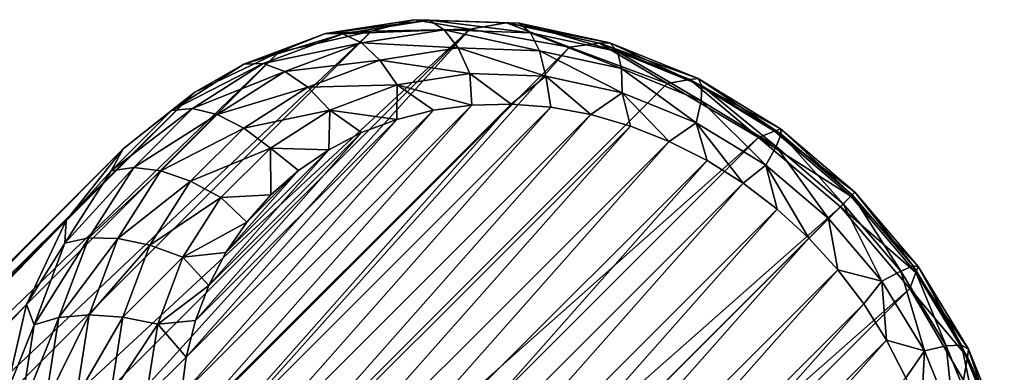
# Model space of a CAD drawing. Header units: metres. Extents: x -25 to 31, y -154 to 31.
# Tile 110 of 110: x 24.14 to 31.32, y 28.92 to 31.49. Entities that reach past the tile are written whole.
import ezdxf

# ---------------------------------------------------------------- set-up
doc = ezdxf.new("R2010")
doc.units = ezdxf.units.M
doc.layers.add('solid_FIT-WB-M-WASTE', color=7, linetype='CONTINUOUS')

msp = doc.modelspace()

# ---------------------------------------------------------------- linework, layer by layer
at = {"layer": 'solid_FIT-WB-M-WASTE'}
for points in [[(27.017128, 31.492941, 67.523499), (26.706186, 31.409687, 67.391495), (26.370413, 31.391085, 67.850609)], [(27.017128, 31.492941, 67.523499), (26.370413, 31.391085, 67.850609), (27.127052, 31.489971, 67.760544)], [(26.370413, 31.391085, 67.850609), (26.496649, 31.390686, 68.079407), (27.127052, 31.489971, 67.760544)], [(27.127052, 31.489971, 67.760544), (26.496649, 31.390686, 68.079407), (27.23621, 31.419508, 67.987267)], [(27.017128, 31.492941, 67.523499), (27.422543, 31.422541, 67.072845), (26.706186, 31.409687, 67.391495)], [(27.691095, 31.469629, 67.239166), (27.422543, 31.422541, 67.072845), (27.017128, 31.492941, 67.523499)], [(27.017128, 31.492941, 67.523499), (27.127052, 31.489971, 67.760544), (27.784019, 31.467249, 67.483391)], [(27.691095, 31.469629, 67.239166), (27.017128, 31.492941, 67.523499), (27.784019, 31.467249, 67.483391)], [(27.127052, 31.489971, 67.760544), (27.23621, 31.419508, 67.987267), (27.866131, 31.397722, 67.721519)], [(27.784019, 31.467249, 67.483391), (27.127052, 31.489971, 67.760544), (27.866131, 31.397722, 67.721519)], [(26.706186, 31.409687, 67.391495), (17.784763, 22.488211, 46.975441), (17.107368, 22.333609, 47.339008)], [(26.028837, 31.255089, 67.755043), (26.706186, 31.409687, 67.391495), (17.107368, 22.333609, 47.339008)], [(27.422543, 31.422541, 67.072845), (18.501045, 22.501057, 46.656822), (17.784763, 22.488211, 46.975441)], [(26.706186, 31.409687, 67.391495), (27.422543, 31.422541, 67.072845), (17.784763, 22.488211, 46.975441)], [(27.422543, 31.422541, 67.072845), (19.228817, 22.371689, 46.395329), (18.501045, 22.501057, 46.656822)], [(27.422543, 31.422541, 67.072845), (28.150375, 31.293154, 66.811333), (19.228817, 22.371689, 46.395329)], [(26.370413, 31.391085, 67.850609), (26.706186, 31.409687, 67.391495), (26.028837, 31.255089, 67.755043)], [(26.496649, 31.390686, 68.079407), (26.63176, 31.32431, 68.292999), (27.23621, 31.419508, 67.987267)], [(27.23621, 31.419508, 67.987267), (26.63176, 31.32431, 68.292999), (27.337147, 31.286364, 68.188187)], [(27.23621, 31.419508, 67.987267), (27.337147, 31.286364, 68.188187), (27.93182, 31.265795, 67.937309)], [(27.866131, 31.397722, 67.721519), (27.23621, 31.419508, 67.987267), (27.93182, 31.265795, 67.937309)], [(27.691095, 31.469629, 67.239166), (28.150375, 31.293154, 66.811333), (27.422543, 31.422541, 67.072845)], [(28.369366, 31.321947, 67.007309), (28.150375, 31.293154, 66.811333), (27.691095, 31.469629, 67.239166)], [(27.691095, 31.469629, 67.239166), (27.784019, 31.467249, 67.483391), (28.445181, 31.323292, 67.257378)], [(28.369366, 31.321947, 67.007309), (27.691095, 31.469629, 67.239166), (28.445181, 31.323292, 67.257378)], [(27.784019, 31.467249, 67.483391), (27.866131, 31.397722, 67.721519), (28.500072, 31.259691, 67.504814)], [(28.445181, 31.323292, 67.257378), (27.784019, 31.467249, 67.483391), (28.500072, 31.259691, 67.504814)], [(26.370413, 31.391085, 67.850609), (26.028837, 31.255089, 67.755043), (25.772974, 31.167534, 68.209366)], [(26.370413, 31.391085, 67.850609), (25.772974, 31.167534, 68.209366), (26.496649, 31.390686, 68.079407)], [(25.772974, 31.167534, 68.209366), (25.91428, 31.172773, 68.429115), (26.496649, 31.390686, 68.079407)], [(26.496649, 31.390686, 68.079407), (25.91428, 31.172773, 68.429115), (26.63176, 31.32431, 68.292999)], [(27.866131, 31.397722, 67.721519), (27.93182, 31.265795, 67.937309), (28.530289, 31.135489, 67.732727)], [(28.500072, 31.259691, 67.504814), (27.866131, 31.397722, 67.721519), (28.530289, 31.135489, 67.732727)], [(28.150375, 31.293154, 66.811333), (19.940218, 22.105021, 46.200989), (19.228817, 22.371689, 46.395329)], [(28.150375, 31.293154, 66.811333), (28.861715, 31.026499, 66.617012), (19.940218, 22.105021, 46.200989)], [(25.91428, 31.172773, 68.429115), (26.073366, 31.115368, 68.628319), (26.63176, 31.32431, 68.292999)], [(26.63176, 31.32431, 68.292999), (26.073366, 31.115368, 68.628319), (26.766521, 31.196491, 68.476814)], [(26.63176, 31.32431, 68.292999), (26.766521, 31.196491, 68.476814), (27.337147, 31.286364, 68.188187)], [(27.337147, 31.286364, 68.188187), (26.766521, 31.196491, 68.476814), (27.422972, 31.099627, 68.349571)], [(27.337147, 31.286364, 68.188187), (27.422972, 31.099627, 68.349571), (27.976603, 31.080477, 68.116013)], [(27.93182, 31.265795, 67.937309), (27.337147, 31.286364, 68.188187), (27.976603, 31.080477, 68.116013)], [(27.93182, 31.265795, 67.937309), (27.976603, 31.080477, 68.116013), (28.533766, 30.959164, 67.925552)], [(28.530289, 31.135489, 67.732727), (27.93182, 31.265795, 67.937309), (28.533766, 30.959164, 67.925552)], [(28.369366, 31.321947, 67.007309), (28.861715, 31.026499, 66.617012), (28.150375, 31.293154, 66.811333)], [(28.369366, 31.321947, 67.007309), (28.445181, 31.323292, 67.257378), (29.08802, 31.063002, 67.09021)], [(29.028839, 31.054922, 66.835815), (28.861715, 31.026499, 66.617012), (28.369366, 31.321947, 67.007309)], [(29.028839, 31.054922, 66.835815), (28.369366, 31.321947, 67.007309), (29.08802, 31.063002, 67.09021)], [(28.445181, 31.323292, 67.257378), (28.500072, 31.259691, 67.504814), (29.116446, 31.010117, 67.344528)], [(29.08802, 31.063002, 67.09021), (28.445181, 31.323292, 67.257378), (29.116446, 31.010117, 67.344528)], [(28.500072, 31.259691, 67.504814), (28.530289, 31.135489, 67.732727), (29.112171, 30.899879, 67.581413)], [(29.116446, 31.010117, 67.344528), (28.500072, 31.259691, 67.504814), (29.112171, 30.899879, 67.581413)], [(26.028837, 31.255089, 67.755043), (17.107368, 22.333609, 47.339008), (16.495016, 22.043184, 47.733509)], [(25.416525, 30.964684, 68.149521), (26.028837, 31.255089, 67.755043), (16.495016, 22.043184, 47.733509)], [(25.772974, 31.167534, 68.209366), (26.028837, 31.255089, 67.755043), (25.416525, 30.964684, 68.149521)], [(26.073366, 31.115368, 68.628319), (26.239372, 30.999241, 68.793358), (26.766521, 31.196491, 68.476814)], [(26.766521, 31.196491, 68.476814), (26.239372, 30.999241, 68.793358), (26.891729, 31.015957, 68.618279)], [(26.766521, 31.196491, 68.476814), (26.891729, 31.015957, 68.618279), (27.422972, 31.099627, 68.349571)], [(25.245157, 30.829897, 68.587555), (25.399775, 30.843653, 68.797768), (25.91428, 31.172773, 68.429115)], [(25.772974, 31.167534, 68.209366), (25.245157, 30.829897, 68.587555), (25.91428, 31.172773, 68.429115)], [(25.772974, 31.167534, 68.209366), (25.416525, 30.964684, 68.149521), (25.245157, 30.829897, 68.587555)], [(25.91428, 31.172773, 68.429115), (25.399775, 30.843653, 68.797768), (26.073366, 31.115368, 68.628319)], [(25.399775, 30.843653, 68.797768), (25.580044, 30.799799, 68.981789), (26.073366, 31.115368, 68.628319)], [(26.073366, 31.115368, 68.628319), (25.580044, 30.799799, 68.981789), (26.239372, 30.999241, 68.793358)], [(28.530289, 31.135489, 67.732727), (28.533766, 30.959164, 67.925552), (29.075491, 30.739817, 67.784683)], [(29.112171, 30.899879, 67.581413), (28.530289, 31.135489, 67.732727), (29.075491, 30.739817, 67.784683)], [(27.422972, 31.099627, 68.349571), (26.891729, 31.015957, 68.618279), (27.437485, 30.869804, 68.483398)], [(27.422972, 31.099627, 68.349571), (27.437485, 30.869804, 68.483398), (27.724016, 30.876852, 68.35511)], [(27.976603, 31.080477, 68.116013), (27.422972, 31.099627, 68.349571), (27.724016, 30.876852, 68.35511)], [(27.976603, 31.080477, 68.116013), (27.724016, 30.876852, 68.35511), (28.014587, 30.853399, 68.23838)], [(27.976603, 31.080477, 68.116013), (28.014587, 30.853399, 68.23838), (28.306019, 30.799702, 68.134499)], [(28.533766, 30.959164, 67.925552), (27.976603, 31.080477, 68.116013), (28.306019, 30.799702, 68.134499)], [(29.028839, 31.054922, 66.835815), (29.529226, 30.632824, 66.497353), (28.861715, 31.026499, 66.617012)], [(29.028839, 31.054922, 66.835815), (29.08802, 31.063002, 67.09021), (29.690647, 30.695244, 66.987579)], [(29.647058, 30.677649, 66.73053), (29.529226, 30.632824, 66.497353), (29.028839, 31.054922, 66.835815)], [(29.647058, 30.677649, 66.73053), (29.028839, 31.054922, 66.835815), (29.690647, 30.695244, 66.987579)], [(29.08802, 31.063002, 67.09021), (29.116446, 31.010117, 67.344528), (29.694263, 30.657499, 67.246124)], [(29.690647, 30.695244, 66.987579), (29.08802, 31.063002, 67.09021), (29.694263, 30.657499, 67.246124)], [(28.861715, 31.026499, 66.617012), (29.529226, 30.632824, 66.497353), (19.940218, 22.105021, 46.200989)], [(25.580044, 30.799799, 68.981789), (25.773655, 30.70133, 69.127052), (26.239372, 30.999241, 68.793358)], [(26.239372, 30.999241, 68.793358), (25.773655, 30.70133, 69.127052), (26.400963, 30.832321, 68.912987)], [(26.239372, 30.999241, 68.793358), (26.400963, 30.832321, 68.912987), (26.891729, 31.015957, 68.618279)], [(26.891729, 31.015957, 68.618279), (26.400963, 30.832321, 68.912987), (26.88903, 30.764843, 68.768929)], [(26.891729, 31.015957, 68.618279), (26.88903, 30.764843, 68.768929), (27.158136, 30.832331, 68.621849)], [(26.891729, 31.015957, 68.618279), (27.158136, 30.832331, 68.621849), (27.437485, 30.869804, 68.483398)], [(29.116446, 31.010117, 67.344528), (29.112171, 30.899879, 67.581413), (29.657656, 30.566992, 67.48851)], [(29.694263, 30.657499, 67.246124), (29.116446, 31.010117, 67.344528), (29.657656, 30.566992, 67.48851)], [(25.416525, 30.964684, 68.149521), (16.495016, 22.043184, 47.733509), (15.971323, 21.628178, 48.143707)], [(24.892778, 30.549633, 68.559761), (25.416525, 30.964684, 68.149521), (15.971323, 21.628178, 48.143707)], [(25.245157, 30.829897, 68.587555), (25.416525, 30.964684, 68.149521), (24.892778, 30.549633, 68.559761)], [(28.533766, 30.959164, 67.925552), (28.306019, 30.799702, 68.134499), (28.595114, 30.716349, 68.044594)], [(28.533766, 30.959164, 67.925552), (28.595114, 30.716349, 68.044594), (28.878708, 30.604252, 67.96965)], [(29.075491, 30.739817, 67.784683), (28.533766, 30.959164, 67.925552), (28.878708, 30.604252, 67.96965)], [(29.112171, 30.899879, 67.581413), (29.075491, 30.739817, 67.784683), (29.583326, 30.429905, 67.698189)], [(29.657656, 30.566992, 67.48851), (29.112171, 30.899879, 67.581413), (29.583326, 30.429905, 67.698189)], [(24.804934, 30.389675, 68.972298), (24.970655, 30.414534, 69.172806), (25.399775, 30.843653, 68.797768)], [(25.245157, 30.829897, 68.587555), (24.804934, 30.389675, 68.972298), (25.399775, 30.843653, 68.797768)], [(25.245157, 30.829897, 68.587555), (24.892778, 30.549633, 68.559761), (24.804934, 30.389675, 68.972298)], [(25.399775, 30.843653, 68.797768), (24.970655, 30.414534, 69.172806), (25.580044, 30.799799, 68.981789)], [(25.309013, 28.461935, 70.465706), (27.724016, 30.876852, 68.35511), (27.437485, 30.869804, 68.483398)], [(25.332457, 28.171364, 70.582443), (27.724016, 30.876852, 68.35511), (25.309013, 28.461935, 70.465706)], [(25.309013, 28.461935, 70.465706), (27.437485, 30.869804, 68.483398), (25.316071, 28.748465, 70.337418)], [(25.316071, 28.748465, 70.337418), (27.437485, 30.869804, 68.483398), (27.158136, 30.832331, 68.621849)], [(25.316071, 28.748465, 70.337418), (27.158136, 30.832331, 68.621849), (25.353552, 29.027811, 70.198967)], [(25.332457, 28.171364, 70.582443), (28.014587, 30.853399, 68.23838), (27.724016, 30.876852, 68.35511)], [(25.386145, 27.879932, 70.686333), (28.014587, 30.853399, 68.23838), (25.332457, 28.171364, 70.582443)], [(25.353552, 29.027811, 70.198967), (27.158136, 30.832331, 68.621849), (26.88903, 30.764843, 68.768929)], [(25.386145, 27.879932, 70.686333), (28.306019, 30.799702, 68.134499), (28.014587, 30.853399, 68.23838)], [(25.773655, 30.70133, 69.127052), (25.967388, 30.55497, 69.223648), (26.400963, 30.832321, 68.912987)], [(26.400963, 30.832321, 68.912987), (25.967388, 30.55497, 69.223648), (26.39319, 30.543106, 69.082504)], [(26.400963, 30.832321, 68.912987), (26.39319, 30.543106, 69.082504), (26.633114, 30.668081, 68.92305)], [(26.400963, 30.832321, 68.912987), (26.633114, 30.668081, 68.92305), (26.88903, 30.764843, 68.768929)], [(24.970655, 30.414534, 69.172806), (25.168591, 30.388346, 69.341385), (25.580044, 30.799799, 68.981789)], [(25.580044, 30.799799, 68.981789), (25.168591, 30.388346, 69.341385), (25.773655, 30.70133, 69.127052)], [(25.353552, 29.027811, 70.198967), (26.88903, 30.764843, 68.768929), (25.421049, 29.296913, 70.05188)], [(25.46949, 27.590836, 70.776237), (28.306019, 30.799702, 68.134499), (25.386145, 27.879932, 70.686333)], [(25.421049, 29.296913, 70.05188), (26.88903, 30.764843, 68.768929), (26.633114, 30.668081, 68.92305)], [(25.46949, 27.590836, 70.776237), (28.595114, 30.716349, 68.044594), (28.306019, 30.799702, 68.134499)], [(25.168591, 30.388346, 69.341385), (25.385225, 30.312901, 69.46653), (25.773655, 30.70133, 69.127052)], [(25.773655, 30.70133, 69.127052), (25.385225, 30.312901, 69.46653), (25.967388, 30.55497, 69.223648)], [(25.581579, 27.30724, 70.851189), (28.595114, 30.716349, 68.044594), (25.46949, 27.590836, 70.776237)], [(25.581579, 27.30724, 70.851189), (28.878708, 30.604252, 67.96965), (28.595114, 30.716349, 68.044594)], [(29.075491, 30.739817, 67.784683), (28.878708, 30.604252, 67.96965), (29.153692, 30.46464, 67.910492)], [(29.075491, 30.739817, 67.784683), (29.153692, 30.46464, 67.910492), (29.417055, 30.299044, 67.867775)], [(29.583326, 30.429905, 67.698189), (29.075491, 30.739817, 67.784683), (29.417055, 30.299044, 67.867775)], [(29.647058, 30.677649, 66.73053), (29.690647, 30.695244, 66.987579), (30.23254, 30.23254, 66.952972)], [(29.690647, 30.695244, 66.987579), (29.694263, 30.657499, 67.246124), (30.213844, 30.213844, 67.212944)], [(30.23254, 30.23254, 66.952972), (29.690647, 30.695244, 66.987579), (30.213844, 30.213844, 67.212944)], [(29.529226, 30.632824, 66.497353), (20.607784, 21.711309, 46.081318), (19.940218, 22.105021, 46.200989)], [(29.529226, 30.632824, 66.497353), (30.127256, 30.127256, 66.456947), (20.607784, 21.711309, 46.081318)], [(25.421049, 29.296913, 70.05188), (26.633114, 30.668081, 68.92305), (25.517818, 29.552826, 69.897766)], [(25.517818, 29.552826, 69.897766), (26.633114, 30.668081, 68.92305), (26.39319, 30.543106, 69.082504)], [(30.202972, 30.202972, 66.69503), (29.529226, 30.632824, 66.497353), (29.647058, 30.677649, 66.73053)], [(30.202972, 30.202972, 66.69503), (30.127256, 30.127256, 66.456947), (29.529226, 30.632824, 66.497353)], [(30.202972, 30.202972, 66.69503), (29.647058, 30.677649, 66.73053), (30.23254, 30.23254, 66.952972)], [(29.694263, 30.657499, 67.246124), (29.657656, 30.566992, 67.48851), (30.148165, 30.148165, 67.457191)], [(30.213844, 30.213844, 67.212944), (29.694263, 30.657499, 67.246124), (30.148165, 30.148165, 67.457191)], [(24.892778, 30.549633, 68.559761), (15.971323, 21.628178, 48.143707), (15.556286, 21.104471, 48.553921)], [(24.47773, 30.025888, 68.969994), (24.892778, 30.549633, 68.559761), (15.556286, 21.104471, 48.553921)], [(24.804934, 30.389675, 68.972298), (24.892778, 30.549633, 68.559761), (24.47773, 30.025888, 68.969994)], [(25.385225, 30.312901, 69.46653), (25.605766, 30.193348, 69.539696), (25.967388, 30.55497, 69.223648)], [(25.517818, 29.552826, 69.897766), (26.39319, 30.543106, 69.082504), (25.642803, 29.792744, 69.738304)], [(25.721184, 27.032253, 70.910347), (28.878708, 30.604252, 67.96965), (25.581579, 27.30724, 70.851189)], [(25.967388, 30.55497, 69.223648), (25.605766, 30.193348, 69.539696), (25.971642, 30.214281, 69.4104)], [(25.642803, 29.792744, 69.738304), (26.39319, 30.543106, 69.082504), (26.171892, 30.391285, 69.245552)], [(25.721184, 27.032253, 70.910347), (29.153692, 30.46464, 67.910492), (28.878708, 30.604252, 67.96965)], [(25.967388, 30.55497, 69.223648), (26.171892, 30.391285, 69.245552), (26.39319, 30.543106, 69.082504)], [(25.967388, 30.55497, 69.223648), (25.971642, 30.214281, 69.4104), (26.171892, 30.391285, 69.245552)], [(29.657656, 30.566992, 67.48851), (29.583326, 30.429905, 67.698189), (30.039982, 30.039982, 67.669029)], [(30.148165, 30.148165, 67.457191), (29.657656, 30.566992, 67.48851), (30.039982, 30.039982, 67.669029)], [(24.467299, 29.861856, 69.350487), (24.641535, 29.900028, 69.541458), (24.970655, 30.414534, 69.172806)], [(24.804934, 30.389675, 68.972298), (24.467299, 29.861856, 69.350487), (24.970655, 30.414534, 69.172806)], [(24.970655, 30.414534, 69.172806), (24.641535, 29.900028, 69.541458), (25.168591, 30.388346, 69.341385)], [(25.886774, 26.768887, 70.953072), (29.153692, 30.46464, 67.910492), (25.721184, 27.032253, 70.910347)], [(25.886774, 26.768887, 70.953072), (29.417055, 30.299044, 67.867775), (29.153692, 30.46464, 67.910492)], [(29.583326, 30.429905, 67.698189), (29.417055, 30.299044, 67.867775), (29.665907, 30.109278, 67.841949)], [(29.583326, 30.429905, 67.698189), (29.665907, 30.109278, 67.841949), (29.897472, 29.897472, 67.833313)], [(30.039982, 30.039982, 67.669029), (29.583326, 30.429905, 67.698189), (29.897472, 29.897472, 67.833313)], [(24.804934, 30.389675, 68.972298), (24.47773, 30.025888, 68.969994), (24.467299, 29.861856, 69.350487)], [(24.641535, 29.900028, 69.541458), (24.853022, 29.895023, 69.694862), (25.168591, 30.388346, 69.341385)], [(25.168591, 30.388346, 69.341385), (24.853022, 29.895023, 69.694862), (25.385225, 30.312901, 69.46653)], [(25.642803, 29.792744, 69.738304), (26.171892, 30.391285, 69.245552), (25.79463, 30.014036, 69.575256)], [(25.79463, 30.014036, 69.575256), (26.171892, 30.391285, 69.245552), (25.971642, 30.214281, 69.4104)], [(24.853022, 29.895023, 69.694862), (25.087315, 29.847183, 69.800224), (25.385225, 30.312901, 69.46653)], [(25.385225, 30.312901, 69.46653), (25.087315, 29.847183, 69.800224), (25.605766, 30.193348, 69.539696)], [(26.076536, 26.520027, 70.978897), (29.417055, 30.299044, 67.867775), (25.886774, 26.768887, 70.953072)], [(26.076536, 26.520027, 70.978897), (29.665907, 30.109278, 67.841949), (29.417055, 30.299044, 67.867775)], [(25.087315, 29.847183, 69.800224), (25.328415, 29.759773, 69.850357), (25.605766, 30.193348, 69.539696)], [(25.605766, 30.193348, 69.539696), (25.328415, 29.759773, 69.850357), (25.79463, 30.014036, 69.575256)], [(25.605766, 30.193348, 69.539696), (25.79463, 30.014036, 69.575256), (25.971642, 30.214281, 69.4104)], [(30.677649, 29.647058, 66.73053), (30.127256, 30.127256, 66.456947), (30.202972, 30.202972, 66.69503)], [(30.566992, 29.657656, 67.48851), (30.213844, 30.213844, 67.212944), (30.148165, 30.148165, 67.457191)], [(30.695244, 29.690647, 66.987579), (30.202972, 30.202972, 66.69503), (30.23254, 30.23254, 66.952972)], [(30.677649, 29.647058, 66.73053), (30.202972, 30.202972, 66.69503), (30.695244, 29.690647, 66.987579)], [(30.657499, 29.694263, 67.246124), (30.23254, 30.23254, 66.952972), (30.213844, 30.213844, 67.212944)], [(30.657499, 29.694263, 67.246124), (30.213844, 30.213844, 67.212944), (30.566992, 29.657656, 67.48851)], [(30.695244, 29.690647, 66.987579), (30.23254, 30.23254, 66.952972), (30.657499, 29.694263, 67.246124)], [(30.127256, 30.127256, 66.456947), (21.205772, 21.205772, 46.040916), (20.607784, 21.711309, 46.081318)], [(30.632826, 29.529224, 66.497353), (21.205772, 21.205772, 46.040916), (30.127256, 30.127256, 66.456947)], [(26.288395, 26.288395, 70.987541), (29.665907, 30.109278, 67.841949), (26.076536, 26.520027, 70.978897)], [(26.288395, 26.288395, 70.987541), (29.897472, 29.897472, 67.833313), (29.665907, 30.109278, 67.841949)], [(30.429905, 29.583326, 67.698189), (30.148165, 30.148165, 67.457191), (30.039982, 30.039982, 67.669029)], [(30.632826, 29.529224, 66.497353), (30.127256, 30.127256, 66.456947), (30.677649, 29.647058, 66.73053)], [(30.566992, 29.657656, 67.48851), (30.148165, 30.148165, 67.457191), (30.429905, 29.583326, 67.698189)], [(30.109333, 29.665842, 67.841957), (30.039982, 30.039982, 67.669029), (29.897472, 29.897472, 67.833313)], [(30.429905, 29.583326, 67.698189), (30.039982, 30.039982, 67.669029), (30.109333, 29.665842, 67.841957)], [(24.47773, 30.025888, 68.969994), (15.556286, 21.104471, 48.553921), (15.265847, 20.492115, 48.948429)], [(24.187325, 29.413576, 69.364471), (24.47773, 30.025888, 68.969994), (15.265847, 20.492115, 48.948429)], [(24.467299, 29.861856, 69.350487), (24.47773, 30.025888, 68.969994), (24.187325, 29.413576, 69.364471)], [(25.328415, 29.759773, 69.850357), (25.642803, 29.792744, 69.738304), (25.79463, 30.014036, 69.575256)], [(24.243746, 29.264418, 69.709251), (24.423622, 29.317659, 69.891167), (24.641535, 29.900028, 69.541458)], [(24.467299, 29.861856, 69.350487), (24.243746, 29.264418, 69.709251), (24.641535, 29.900028, 69.541458)], [(24.641535, 29.900028, 69.541458), (24.423622, 29.317659, 69.891167), (24.853022, 29.895023, 69.694862)], [(24.423622, 29.317659, 69.891167), (24.644079, 29.33663, 70.030174), (24.853022, 29.895023, 69.694862)], [(24.853022, 29.895023, 69.694862), (24.644079, 29.33663, 70.030174), (25.087315, 29.847183, 69.800224)], [(26.51996, 26.076591, 70.978905), (29.897472, 29.897472, 67.833313), (26.288395, 26.288395, 70.987541)], [(26.51996, 26.076591, 70.978905), (30.109333, 29.665842, 67.841957), (29.897472, 29.897472, 67.833313)], [(24.467299, 29.861856, 69.350487), (24.187325, 29.413576, 69.364471), (24.243746, 29.264418, 69.709251)], [(24.644079, 29.33663, 70.030174), (24.890064, 29.320034, 70.116776), (25.087315, 29.847183, 69.800224)], [(25.087315, 29.847183, 69.800224), (24.890064, 29.320034, 70.116776), (25.328415, 29.759773, 69.850357)], [(24.890064, 29.320034, 70.116776), (25.144779, 29.269007, 70.145058), (25.328415, 29.759773, 69.850357)], [(25.328415, 29.759773, 69.850357), (25.144779, 29.269007, 70.145058), (25.517818, 29.552826, 69.897766)], [(25.328415, 29.759773, 69.850357), (25.517818, 29.552826, 69.897766), (25.642803, 29.792744, 69.738304)], [(30.657499, 29.694263, 67.246124), (30.566992, 29.657656, 67.48851), (30.899879, 29.112171, 67.581413)], [(31.010117, 29.116446, 67.344528), (30.657499, 29.694263, 67.246124), (30.899879, 29.112171, 67.581413)], [(30.695244, 29.690647, 66.987579), (30.657499, 29.694263, 67.246124), (31.010117, 29.116446, 67.344528)], [(30.677649, 29.647058, 66.73053), (30.695244, 29.690647, 66.987579), (31.063002, 29.08802, 67.09021)], [(31.063002, 29.08802, 67.09021), (30.695244, 29.690647, 66.987579), (31.010117, 29.116446, 67.344528)], [(26.51996, 26.076591, 70.978905), (26.768812, 25.886826, 70.953079), (30.109333, 29.665842, 67.841957)], [(26.768812, 25.886826, 70.953079), (30.299093, 29.416981, 67.867783), (30.109333, 29.665842, 67.841957)], [(30.429905, 29.583326, 67.698189), (30.109333, 29.665842, 67.841957), (30.299093, 29.416981, 67.867783)], [(30.566992, 29.657656, 67.48851), (30.429905, 29.583326, 67.698189), (30.739817, 29.075491, 67.784683)], [(30.899879, 29.112171, 67.581413), (30.566992, 29.657656, 67.48851), (30.739817, 29.075491, 67.784683)], [(30.632826, 29.529224, 66.497353), (30.677649, 29.647058, 66.73053), (31.054922, 29.028839, 66.835815)], [(31.054922, 29.028839, 66.835815), (30.677649, 29.647058, 66.73053), (31.063002, 29.08802, 67.09021)], [(25.144779, 29.269007, 70.145058), (25.421049, 29.296913, 70.05188), (25.517818, 29.552826, 69.897766)], [(30.429905, 29.583326, 67.698189), (30.299093, 29.416981, 67.867783), (30.464684, 29.153616, 67.910507)], [(30.739817, 29.075491, 67.784683), (30.429905, 29.583326, 67.698189), (30.464684, 29.153616, 67.910507)], [(30.632826, 29.529224, 66.497353), (21.711313, 20.607779, 46.081318), (21.205772, 21.205772, 46.040916)], [(31.026501, 28.861712, 66.617012), (21.711313, 20.607779, 46.081318), (30.632826, 29.529224, 66.497353)], [(31.026501, 28.861712, 66.617012), (30.632826, 29.529224, 66.497353), (31.054922, 29.028839, 66.835815)], [(24.187325, 29.413576, 69.364471), (15.265847, 20.492115, 48.948429), (15.111238, 19.814734, 49.311996)], [(24.032724, 28.736227, 69.72802), (24.187325, 29.413576, 69.364471), (15.111238, 19.814734, 49.311996)], [(24.243746, 29.264418, 69.709251), (24.187325, 29.413576, 69.364471), (24.032724, 28.736227, 69.72802)], [(26.768812, 25.886826, 70.953079), (27.032175, 25.721228, 70.910362), (30.299093, 29.416981, 67.867783)], [(27.032175, 25.721228, 70.910362), (30.464684, 29.153616, 67.910507), (30.299093, 29.416981, 67.867783)], [(24.141891, 28.617702, 70.036362), (24.324335, 28.687256, 70.21003), (24.423622, 29.317659, 69.891167)], [(24.243746, 29.264418, 69.709251), (24.141891, 28.617702, 70.036362), (24.423622, 29.317659, 69.891167)], [(24.324335, 28.687256, 70.21003), (24.54888, 28.73218, 70.335907), (24.644079, 29.33663, 70.030174)], [(24.423622, 29.317659, 69.891167), (24.324335, 28.687256, 70.21003), (24.644079, 29.33663, 70.030174)], [(24.644079, 29.33663, 70.030174), (24.54888, 28.73218, 70.335907), (24.890064, 29.320034, 70.116776)], [(24.54888, 28.73218, 70.335907), (24.800192, 28.749409, 70.405403), (24.890064, 29.320034, 70.116776)], [(24.890064, 29.320034, 70.116776), (24.800192, 28.749409, 70.405403), (25.144779, 29.269007, 70.145058)], [(24.243746, 29.264418, 69.709251), (24.032724, 28.736227, 69.72802), (24.141891, 28.617702, 70.036362)], [(24.800192, 28.749409, 70.405403), (25.06111, 28.737764, 70.413765), (25.144779, 29.269007, 70.145058)], [(25.144779, 29.269007, 70.145058), (25.06111, 28.737764, 70.413765), (25.353552, 29.027811, 70.198967)], [(25.144779, 29.269007, 70.145058), (25.353552, 29.027811, 70.198967), (25.421049, 29.296913, 70.05188)], [(27.032175, 25.721228, 70.910362), (27.307159, 25.581615, 70.851204), (30.464684, 29.153616, 67.910507)], [(27.307159, 25.581615, 70.851204), (30.604288, 28.878628, 67.969666), (30.464684, 29.153616, 67.910507)], [(30.739817, 29.075491, 67.784683), (30.464684, 29.153616, 67.910507), (30.604288, 28.878628, 67.969666)], [(30.899879, 29.112171, 67.581413), (30.739817, 29.075491, 67.784683), (30.959164, 28.533766, 67.925552)], [(31.010117, 29.116446, 67.344528), (30.899879, 29.112171, 67.581413), (31.135489, 28.530289, 67.732727)], [(31.135489, 28.530289, 67.732727), (30.899879, 29.112171, 67.581413), (30.959164, 28.533766, 67.925552)], [(31.259691, 28.500072, 67.504814), (31.010117, 29.116446, 67.344528), (31.135489, 28.530289, 67.732727)], [(31.063002, 29.08802, 67.09021), (31.010117, 29.116446, 67.344528), (31.259691, 28.500072, 67.504814)], [(30.739817, 29.075491, 67.784683), (30.604288, 28.878628, 67.969666), (30.716377, 28.595032, 68.044617)], [(30.959164, 28.533766, 67.925552), (30.739817, 29.075491, 67.784683), (30.716377, 28.595032, 68.044617)], [(31.054922, 29.028839, 66.835815), (31.063002, 29.08802, 67.09021), (31.323292, 28.445181, 67.257378)], [(31.323292, 28.445181, 67.257378), (31.063002, 29.08802, 67.09021), (31.259691, 28.500072, 67.504814)], [(25.06111, 28.737764, 70.413765), (25.316071, 28.748465, 70.337418), (25.353552, 29.027811, 70.198967)], [(31.026501, 28.861712, 66.617012), (31.054922, 29.028839, 66.835815), (31.321947, 28.369366, 67.007309)], [(31.321947, 28.369366, 67.007309), (31.054922, 29.028839, 66.835815), (31.323292, 28.445181, 67.257378)]]:
    msp.add_3dface(points, dxfattribs=at)

doc.saveas('drawing.dxf')
